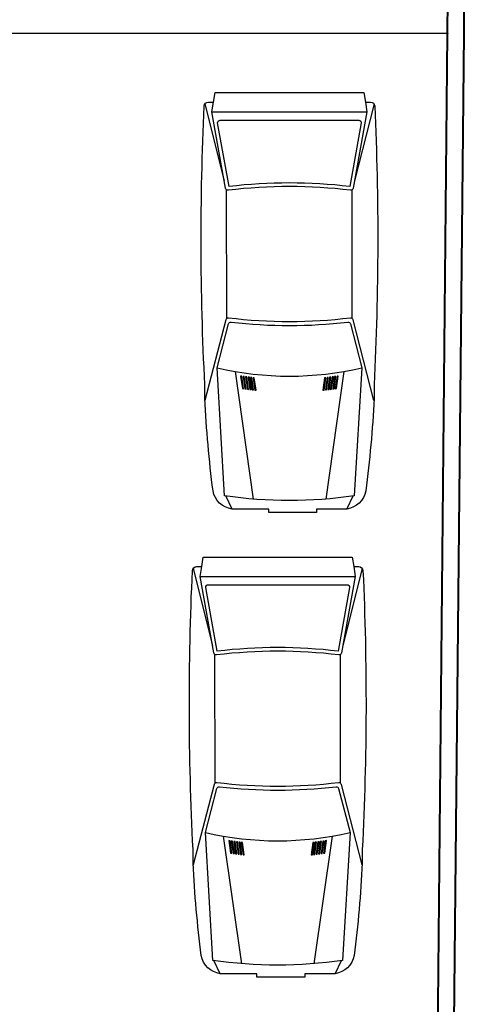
# Model space of a CAD drawing. Header units: millimetres. Extents: x 53 to 3943, y 29 to 3483.
# Tile 37 of 52: x 3883 to 3891, y 3449 to 3467. Entities that reach past the tile are written whole.
import ezdxf

# ---------------------------------------------------------------- set-up
doc = ezdxf.new("R2010")
doc.units = ezdxf.units.MM
doc.header["$MEASUREMENT"] = 0
for name, color, linetype in [('ARQ-ALVENARIA', 4, 'Continuous'), ('ARQ-PISO', 8, 'Continuous'), ('EXTERN', 7, 'Continuous'), ('EXTERN-I', 251, 'Continuous')]:
    doc.layers.add(name, color=color, linetype=linetype)
doc.layers.add('MB_ALVENARIA', color=7, linetype='Continuous', lineweight=40)

msp = doc.modelspace()

# ---------------------------------------------------------------- linework, layer by layer
at = {"layer": 'ARQ-ALVENARIA'}
msp.add_lwpolyline([(3890.74, 3467.066), (3890.74, 3467.067)], dxfattribs=at)
at = {"layer": 'ARQ-PISO'}
msp.add_line((3874.48, 3467.066), (3890.74, 3467.067), dxfattribs=at)
at = {"layer": 'EXTERN'}
for points in [[(3889.185, 3465.776), (3889.28, 3465.776, -0.400755), (3889.359, 3465.7), (3889.359, 3465.7, -0.024282), (3889.347, 3460.463), (3889.347, 3460.463), (3889.347, 3460.208, -0.01958), (3889.193, 3458.474), (3889.193, 3458.474, -0.323148), (3888.837, 3458.134), (3888.837, 3458.134), (3888.27, 3458.134), (3888.27, 3458.066), (3887.371, 3458.066), (3887.371, 3458.134), (3886.682, 3458.134, -0.323148), (3886.326, 3458.474), (3886.326, 3458.474, -0.01958), (3886.172, 3460.208), (3886.172, 3460.208), (3886.172, 3460.463, -0.024282), (3886.16, 3465.7), (3886.16, 3465.7, -0.400755), (3886.239, 3465.776), (3886.239, 3465.776), (3886.334, 3465.776), (3886.363, 3465.958), (3889.156, 3465.958), (3889.185, 3465.776)], [(3888.965, 3457.052), (3889.059, 3457.052, -0.400755), (3889.139, 3456.976), (3889.139, 3456.976, -0.024282), (3889.126, 3451.739), (3889.126, 3451.739), (3889.126, 3451.484, -0.01958), (3888.973, 3449.75), (3888.973, 3449.75, -0.323148), (3888.616, 3449.409), (3888.616, 3449.409), (3888.049, 3449.409), (3888.049, 3449.341), (3887.15, 3449.341), (3887.15, 3449.409), (3886.462, 3449.409, -0.323148), (3886.105, 3449.75), (3886.105, 3449.75, -0.01958), (3885.951, 3451.484), (3885.951, 3451.484), (3885.951, 3451.739, -0.024282), (3885.939, 3456.976), (3885.939, 3456.976, -0.400755), (3886.018, 3457.052), (3886.018, 3457.052), (3886.113, 3457.052), (3886.142, 3457.233), (3888.936, 3457.233), (3888.965, 3457.052)]]:
    msp.add_lwpolyline(points, format="xyb", dxfattribs=at)
at = {"layer": 'EXTERN-I'}
for p, q in [((3886.172, 3465.74), (3886.537, 3464.297)), ((3889.347, 3465.74), (3888.982, 3464.297)), ((3886.305, 3465.595), (3889.214, 3465.595)), ((3886.583, 3461.711), (3886.58, 3464.127)), ((3888.936, 3461.711), (3888.939, 3464.127)), ((3886.739, 3460.718), (3887.079, 3458.321)), ((3888.78, 3460.718), (3888.44, 3458.321)), ((3886.682, 3458.134), (3886.564, 3458.38)), ((3888.837, 3458.134), (3888.955, 3458.38)), ((3885.952, 3457.016), (3886.316, 3455.573)), ((3889.126, 3457.016), (3888.761, 3455.573)), ((3886.085, 3456.87), (3888.993, 3456.87)), ((3886.363, 3452.987), (3886.36, 3455.403)), ((3888.715, 3452.987), (3888.718, 3455.403)), ((3886.518, 3451.993), (3886.859, 3449.596)), ((3888.559, 3451.993), (3888.219, 3449.596)), ((3886.462, 3449.409), (3886.343, 3449.655)), ((3888.616, 3449.409), (3888.735, 3449.655))]:
    msp.add_line(p, q, dxfattribs=at)
for points in [[(3889.185, 3465.776), (3889.214, 3465.595), (3888.957, 3464.156, -0.39825), (3888.906, 3464.119), (3888.906, 3464.119, 0.061136), (3886.613, 3464.119), (3886.613, 3464.119, -0.39825), (3886.562, 3464.156), (3886.562, 3464.156), (3886.305, 3465.595), (3886.334, 3465.776)], [(3889.107, 3465.383), (3888.893, 3464.189, 0.06), (3886.626, 3464.189), (3886.626, 3464.189), (3886.412, 3465.383, -0.467038), (3886.457, 3465.436), (3886.457, 3465.436), (3889.062, 3465.436, -0.467038), (3889.107, 3465.383), (3889.107, 3465.383)], [(3889.345, 3460.174), (3888.954, 3461.685, 0.376264), (3888.905, 3461.719), (3888.905, 3461.719, -0.061052), (3886.614, 3461.719), (3886.614, 3461.719, 0.376264), (3886.565, 3461.685), (3886.565, 3461.685), (3886.174, 3460.174)], [(3888.976, 3458.383, -0.074208), (3886.543, 3458.383), (3886.543, 3458.383), (3886.403, 3460.787), (3886.616, 3461.611, -0.374478), (3886.665, 3461.644), (3886.665, 3461.644, 0.05791), (3888.854, 3461.644), (3888.854, 3461.644, -0.374478), (3888.903, 3461.611), (3888.903, 3461.611), (3889.116, 3460.787), (3888.976, 3458.383)], [(3888.965, 3457.052), (3888.993, 3456.87), (3888.736, 3455.431, -0.39825), (3888.686, 3455.394), (3888.686, 3455.394, 0.061136), (3886.392, 3455.394), (3886.392, 3455.394, -0.39825), (3886.342, 3455.431), (3886.342, 3455.431), (3886.085, 3456.87), (3886.113, 3457.052)], [(3888.886, 3456.658), (3888.673, 3455.464, 0.06), (3886.405, 3455.464), (3886.405, 3455.464), (3886.192, 3456.658, -0.467038), (3886.236, 3456.712), (3886.236, 3456.712), (3888.842, 3456.712, -0.467038), (3888.886, 3456.658), (3888.886, 3456.658)], [(3889.125, 3451.45), (3888.734, 3452.961, 0.376264), (3888.684, 3452.994), (3888.684, 3452.994, -0.061052), (3886.394, 3452.994), (3886.394, 3452.994, 0.376264), (3886.344, 3452.961), (3886.344, 3452.961), (3885.953, 3451.45)], [(3888.756, 3449.659, -0.074208), (3886.322, 3449.659), (3886.322, 3449.659), (3886.182, 3452.063), (3886.395, 3452.886, -0.374478), (3886.444, 3452.92), (3886.444, 3452.92, 0.05791), (3888.634, 3452.92), (3888.634, 3452.92, -0.374478), (3888.683, 3452.886), (3888.683, 3452.886), (3888.896, 3452.063), (3888.756, 3449.659)]]:
    msp.add_lwpolyline(points, format="xyb", dxfattribs=at)
for points in [[(3886.866, 3460.628), (3886.843, 3460.631), (3886.843, 3460.631), (3886.876, 3460.397), (3886.9, 3460.394), (3886.9, 3460.394), (3886.866, 3460.628)], [(3886.946, 3460.387), (3886.913, 3460.621), (3886.89, 3460.624), (3886.89, 3460.624), (3886.923, 3460.391), (3886.946, 3460.387), (3886.946, 3460.387)], [(3886.936, 3460.618), (3886.97, 3460.384), (3886.993, 3460.381), (3886.993, 3460.381), (3886.96, 3460.614), (3886.936, 3460.618), (3886.936, 3460.618)], [(3887.04, 3460.376), (3887.007, 3460.608), (3886.983, 3460.611), (3886.983, 3460.611), (3887.016, 3460.379), (3887.04, 3460.376), (3887.04, 3460.376)], [(3887.053, 3460.602), (3887.03, 3460.605), (3887.03, 3460.605), (3887.063, 3460.373), (3887.086, 3460.37), (3887.086, 3460.37), (3887.053, 3460.602)], [(3887.133, 3460.366), (3887.1, 3460.597), (3887.076, 3460.6), (3887.076, 3460.6), (3887.109, 3460.368), (3887.133, 3460.366), (3887.133, 3460.366)], [(3888.443, 3460.6), (3888.419, 3460.597), (3888.419, 3460.597), (3888.386, 3460.366), (3888.41, 3460.368), (3888.41, 3460.368), (3888.443, 3460.6)], [(3888.456, 3460.373), (3888.489, 3460.605), (3888.466, 3460.602), (3888.466, 3460.602), (3888.433, 3460.37), (3888.456, 3460.373), (3888.456, 3460.373)], [(3888.503, 3460.379), (3888.536, 3460.611), (3888.513, 3460.608), (3888.513, 3460.608), (3888.48, 3460.376), (3888.503, 3460.379), (3888.503, 3460.379)], [(3888.526, 3460.381), (3888.549, 3460.384), (3888.549, 3460.384), (3888.583, 3460.618), (3888.559, 3460.614), (3888.559, 3460.614), (3888.526, 3460.381)], [(3888.596, 3460.391), (3888.629, 3460.624), (3888.606, 3460.621), (3888.606, 3460.621), (3888.573, 3460.387), (3888.596, 3460.391), (3888.596, 3460.391)], [(3888.653, 3460.628), (3888.62, 3460.394), (3888.643, 3460.397), (3888.643, 3460.397), (3888.676, 3460.631), (3888.653, 3460.628), (3888.653, 3460.628)], [(3886.646, 3451.903), (3886.622, 3451.907), (3886.622, 3451.907), (3886.656, 3451.673), (3886.679, 3451.669), (3886.679, 3451.669), (3886.646, 3451.903)], [(3886.726, 3451.663), (3886.692, 3451.896), (3886.669, 3451.9), (3886.669, 3451.9), (3886.702, 3451.666), (3886.726, 3451.663), (3886.726, 3451.663)], [(3886.716, 3451.893), (3886.749, 3451.66), (3886.772, 3451.657), (3886.772, 3451.657), (3886.739, 3451.89), (3886.716, 3451.893), (3886.716, 3451.893)], [(3886.819, 3451.651), (3886.786, 3451.884), (3886.763, 3451.887), (3886.763, 3451.887), (3886.796, 3451.654), (3886.819, 3451.651), (3886.819, 3451.651)], [(3886.833, 3451.878), (3886.809, 3451.881), (3886.809, 3451.881), (3886.842, 3451.649), (3886.865, 3451.646), (3886.865, 3451.646), (3886.833, 3451.878)], [(3886.912, 3451.641), (3886.879, 3451.873), (3886.856, 3451.875), (3886.856, 3451.875), (3886.889, 3451.643), (3886.912, 3451.641), (3886.912, 3451.641)], [(3888.222, 3451.875), (3888.199, 3451.873), (3888.199, 3451.873), (3888.166, 3451.641), (3888.189, 3451.643), (3888.189, 3451.643), (3888.222, 3451.875)], [(3888.236, 3451.649), (3888.269, 3451.881), (3888.245, 3451.878), (3888.245, 3451.878), (3888.212, 3451.646), (3888.236, 3451.649), (3888.236, 3451.649)], [(3888.282, 3451.654), (3888.315, 3451.887), (3888.292, 3451.884), (3888.292, 3451.884), (3888.259, 3451.651), (3888.282, 3451.654), (3888.282, 3451.654)], [(3888.305, 3451.657), (3888.329, 3451.66), (3888.329, 3451.66), (3888.362, 3451.893), (3888.339, 3451.89), (3888.339, 3451.89), (3888.305, 3451.657)], [(3888.376, 3451.666), (3888.409, 3451.9), (3888.385, 3451.896), (3888.385, 3451.896), (3888.352, 3451.663), (3888.376, 3451.666), (3888.376, 3451.666)], [(3888.432, 3451.903), (3888.399, 3451.669), (3888.422, 3451.673), (3888.422, 3451.673), (3888.455, 3451.907), (3888.432, 3451.903), (3888.432, 3451.903)]]:
    msp.add_lwpolyline(points, dxfattribs=at)
for centre in [(3887.76, 3466.507), (3887.539, 3457.782)]:
    msp.add_arc(centre, 5.878, 256.6546, 283.3454, dxfattribs=at)
at = {"layer": 'MB_ALVENARIA'}
for points in [[(3891.04, 3467.066), (3891.04, 3482.786)], [(3890.48, 3441.669), (3890.74, 3468.366)], [(3890.78, 3441.666), (3891.04, 3467.066)]]:
    msp.add_lwpolyline(points, dxfattribs=at)

doc.saveas('drawing.dxf')
